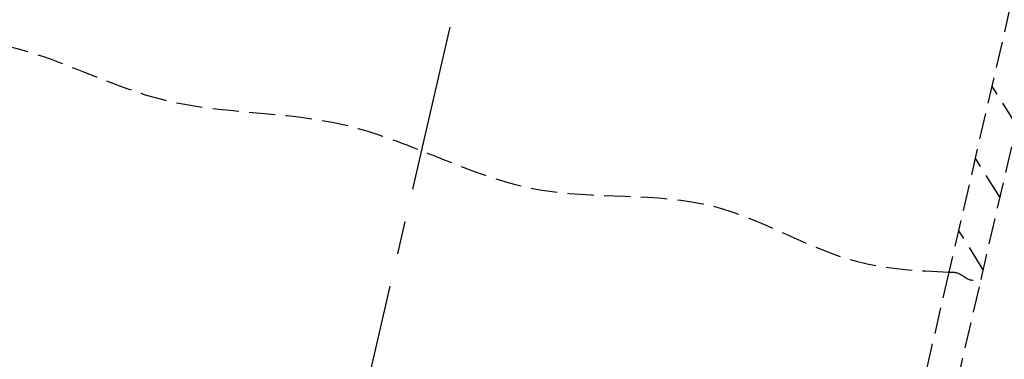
# Model space of a CAD drawing. Header units: millimetres. Extents: x 42975 to 708721, y 118172 to 172014.
# Tile 34 of 256: x 317215 to 317403, y 147553 to 147618. Entities that reach past the tile are written whole.
import ezdxf

# ---------------------------------------------------------------- set-up
doc = ezdxf.new("R2010")
doc.units = ezdxf.units.MM
doc.linetypes.add('ГТО-1 Пунктир', pattern=[7, 5, -2])
doc.linetypes.add('осевая', pattern=[50.8, 31.75, -6.35, 6.35, -6.35])
for name, color, linetype, lineweight in [('ГТО-2_Размеры_035', 2, 'Continuous', 35), ('ОГОС_Пунктир_025', 151, 'ГТО-1 Пунктир', 25), ('ОГСО_Оси_025', 7, 'осевая', 25)]:
    doc.layers.add(name, color=color, linetype=linetype, lineweight=lineweight)

# ---------------------------------------------------------------- blocks, each defined once
blk = doc.blocks.new('ОГСО_Затвор_План')
at = {"layer": 'ОГОС_Пунктир_025'}
for p, q in [((-800.92, -194.5), (-800.92, -253.61)), ((-794.62, -253.61), (-794.62, -194.5)), ((-794.62, -223.37), (-800.92, -217.07)), ((-794.62, -237.52), (-800.92, -231.22)), ((-794.62, -251.66), (-800.92, -245.36)), ((-800.92, -253.61), (-800.92, -995)), ((-794.62, -995), (-794.62, -253.61))]:
    blk.add_line(p, q, dxfattribs=at)
for points in [[(-1007.42, -253.61), (-982.07, -252.02), (-954.38, -255.21), (-919.78, -252.11), (-904.17, -253.61), (-881.15, -255.85), (-847.51, -251.43), (-818.34, -255.54), (-800.92, -253.61)], [(-800.92, -253.61), (-799.33, -253.36), (-796.83, -254.08), (-794.62, -253.61)]]:
    blk.add_spline(points, degree=3, dxfattribs=at)
at = {"layer": 'ОГСО_Оси_025'}
blk.add_line((-904.17, 685), (-904.17, -995), dxfattribs=at)
blk = doc.blocks.new('A$C1AA538EC')
at = {"layer": 'ГТО-2_Размеры_035', "rotation": 346.9999999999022}
blk.add_blockref('ОГСО_Затвор_План', (-6044.68, -11100.1), dxfattribs=at)

msp = doc.modelspace()

# ---------------------------------------------------------------- block references
at = {"layer": 'ГТО-2_Размеры_035'}
msp.add_blockref('A$C1AA538EC', (324274.63, 158737.11), dxfattribs=at)

doc.saveas('drawing.dxf')
